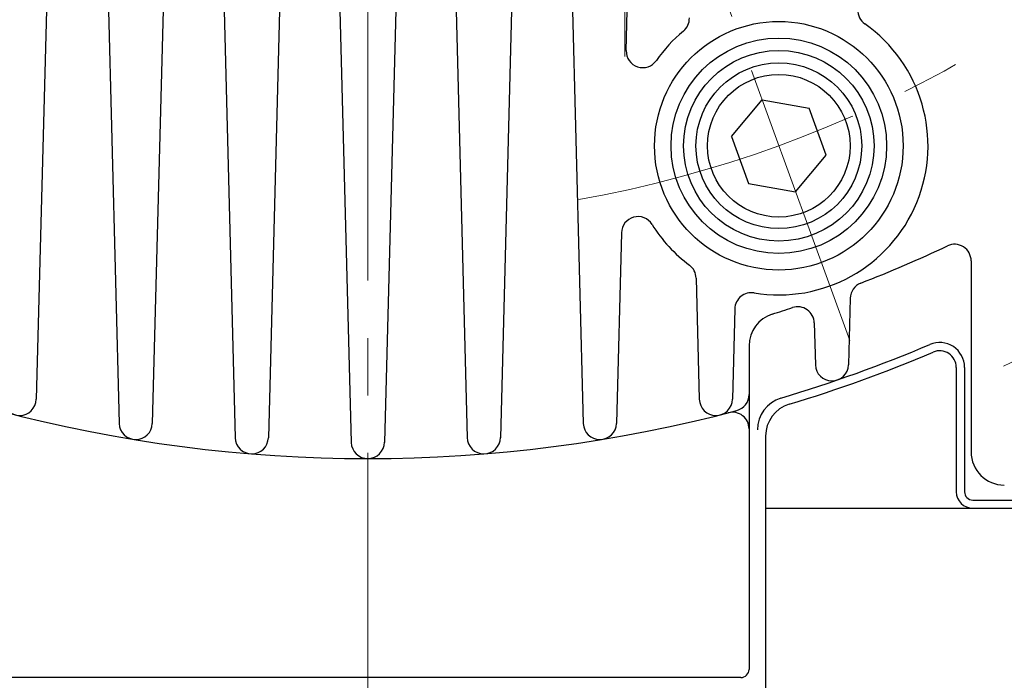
# Model space of a CAD drawing. Header units: millimetres. Extents: x 0 to 1300, y 0 to 891.
# Tile 41 of 133: x 159 to 218, y 522 to 562. Entities that reach past the tile are written whole.
import ezdxf

# ---------------------------------------------------------------- set-up
doc = ezdxf.new("R2010")
doc.units = ezdxf.units.MM
doc.header["$LTSCALE"] = 0.545669
doc.linetypes.add('CENTER', pattern=[50.8, 31.75, -6.35, 6.35, -6.35])
doc.layers.add('NoLayerName_001', color=7, linetype='Continuous')
doc.layers.add('NoLayerName_003', color=7, linetype='Continuous')
doc.styles.get("Standard").update_dxf_attribs({"font": 'txt', "bigfont": 'extfont2'})
doc.dimstyles.get("Standard").update_dxf_attribs({"dimtxt": 2.5, "dimasz": 2.5, "dimexe": 1, "dimexo": 1, "dimtad": 1, "dimdec": 3, "dimzin": 0, "dimdsep": 46, "dimtxsty": 'Standard', "dimcen": 2.5, "dimadec": 3, "dimazin": 0, "dimtfac": 0.75, "dimtdec": 3, "dimtmove": 0, "dimatfit": 3, "dimfxl": 1, "dimarcsym": 0})

msp = doc.modelspace()

# ---------------------------------------------------------------- linework, layer by layer
at = {"layer": 'NoLayerName_001', "color": 4, "linetype": 'CENTER', "lineweight": 13}
for p, q in [((180, 618.6024), (180, 449.1412)), ((209.0717, 542.2285), (200.95, 564.5427))]:
    msp.add_line(p, q, dxfattribs=at)
at = {"layer": 'NoLayerName_001', "color": 7, "linetype": 'Continuous', "lineweight": 25}
for p, q in [((170.8699, 579.5305), (172.0003, 536.3616)), ((175.1241, 579.3036), (173.9997, 536.3616)), ((177.87, 579.2426), (179.0003, 536.0762)), ((182.13, 579.2426), (180.9997, 536.0762)), ((168.0835, 578.6134), (166.9997, 537.2234)), ((160.9934, 576.6286), (159.9997, 538.6796)), ((163.9685, 576.6286), (165.0003, 537.2234)), ((189.0488, 576.4248), (187.9997, 536.3616)), ((185.0049, 574.3777), (186.0003, 536.3616)), ((192.3214, 563.1524), (193.0003, 537.2234)), ((195.5886, 559.7126), (195.6786, 563.1524)), ((201.9319, 554.5354), (203.7875, 556.7468)), ((203.7875, 556.7468), (206.6304, 556.2455)), ((207.661, 553.4139), (206.6304, 556.2455)), ((201.9319, 554.5354), (202.9625, 551.7038)), ((205.8054, 551.2026), (207.661, 553.4139)), ((202.9625, 551.7038), (205.8054, 551.2026)), ((195.3009, 548.7264), (194.9997, 537.2234)), ((216.4, 547.0301), (216.4, 535.5024)), ((199.8089, 545.9913), (200.0003, 538.6796)), ((209.1049, 544.7805), (208.9997, 540.762)), ((202.1426, 544.1386), (201.9997, 538.6796)), ((206.9343, 543.2844), (207.0003, 540.762)), ((203, 541.9089), (203, 522.3855)), ((215.5, 540.6039), (215.5, 533.1024)), ((216, 540.6039), (216, 533.1024)), ((204, 536.4621), (204, 521.1024)), ((216.5, 532.6024), (233, 532.6024)), ((204, 532.1024), (242.601, 532.1024)), ((202.5, 521.8855), (157.4, 521.8855))]:
    msp.add_line(p, q, dxfattribs=at)
for radius in [7.5, 6.5, 5.75, 5, 4.305]:
    msp.add_circle((204.7965, 553.9747), radius, dxfattribs=at)
for centre, radius, start, end in [((210.56, 562.1467), 1, 178.5, 234.80565), ((198.3982, 561.6599), 1, 309.778561, 1.5), ((204.7965, 553.9747), 9, 129.778561, 145.167402), ((204.7965, 553.9747), 9, 260.478392, 54.80565), ((196.5882, 559.6865), 1, 178.5, 325.167402), ((196.3005, 548.7003), 1, 31.832598, 178.5), ((204.7965, 553.9747), 9, 211.832598, 233.221439), ((180, 622.1024), 82, 291.266434, 295.246027), ((215.4, 547.0301), 1, 0, 115.246027), ((198.8092, 545.9651), 1, 1.5, 53.221439), ((210.1045, 544.7544), 1, 111.266434, 178.5), ((203.1423, 544.1124), 1, 80.478392, 178.5), ((180, 622.1024), 82, 287.314654, 288.207873), ((205.9346, 543.2583), 1, 1.5, 108.207873), ((205, 541.9089), 2, 107.314654, 180), ((180, 622.1024), 87, 286.64954, 292.943954), ((214.5, 540.6039), 1.5, 0, 112.943954), ((180, 622.1024), 87.5, 286.88806, 292.943954), ((214.5, 540.6039), 1, 0, 112.943954), ((208, 540.7882), 1, 181.5, 358.5), ((202, 538.9639), 1, 284.821821, 0), ((159, 538.7057), 1, 181.5, 358.5), ((201, 538.7057), 1, 181.5, 358.5), ((205.5, 536.8337), 2, 106.64954, 180), ((206, 536.4621), 2, 106.88806, 180), ((180, 622.1024), 87, 255.178179, 284.821821), ((202, 536.8967), 1, 0, 104.477512), ((166, 537.2496), 1, 181.5, 358.5), ((194, 537.2496), 1, 181.5, 358.5), ((173, 536.3877), 1, 181.5, 358.5), ((180, 536.1024), 1, 181.5, 359.673877), ((187, 536.3877), 1, 180.325452, 359.677637), ((218.4, 535.5024), 2, 180, 270), ((216.5, 533.1024), 1, 180, 270), ((216.5, 533.1024), 0.5, 180, 270), ((202.5, 522.3855), 0.5, 270, 360)]:
    msp.add_arc(centre, radius, start, end, dxfattribs=at)
at = {"layer": 'NoLayerName_001', "color": 4, "linetype": 'CENTER', "lineweight": 13}
for radius, start, end in [(72.5, 280.109141, 299.890859), (90, 295.223978, 304.776039)]:
    msp.add_arc((180, 622.1024), radius, start, end, dxfattribs=at)
at = {"layer": 'NoLayerName_003', "color": 4, "linetype": 'CENTER', "lineweight": 13}
msp.add_line((195.5, 559.3524), (195.5, 584.3524), dxfattribs=at)

# ---------------------------------------------------------------- leaders
at = {"layer": 'NoLayerName_001', "color": 3, "linetype": 'Continuous', "lineweight": 13, "annotation_type": 0, "has_hookline": 1, "hookline_direction": 1, "text_width": 80.105}
msp.add_leader([(326.45, 563.7024), (301.2551, 497.1085), (295.2551, 497.1085)], dimstyle='Standard', override={"dimtxt": 10.5, "dimasz": 6, "dimldrblk": 'OPEN30'}, dxfattribs=at)

doc.saveas('drawing.dxf')
